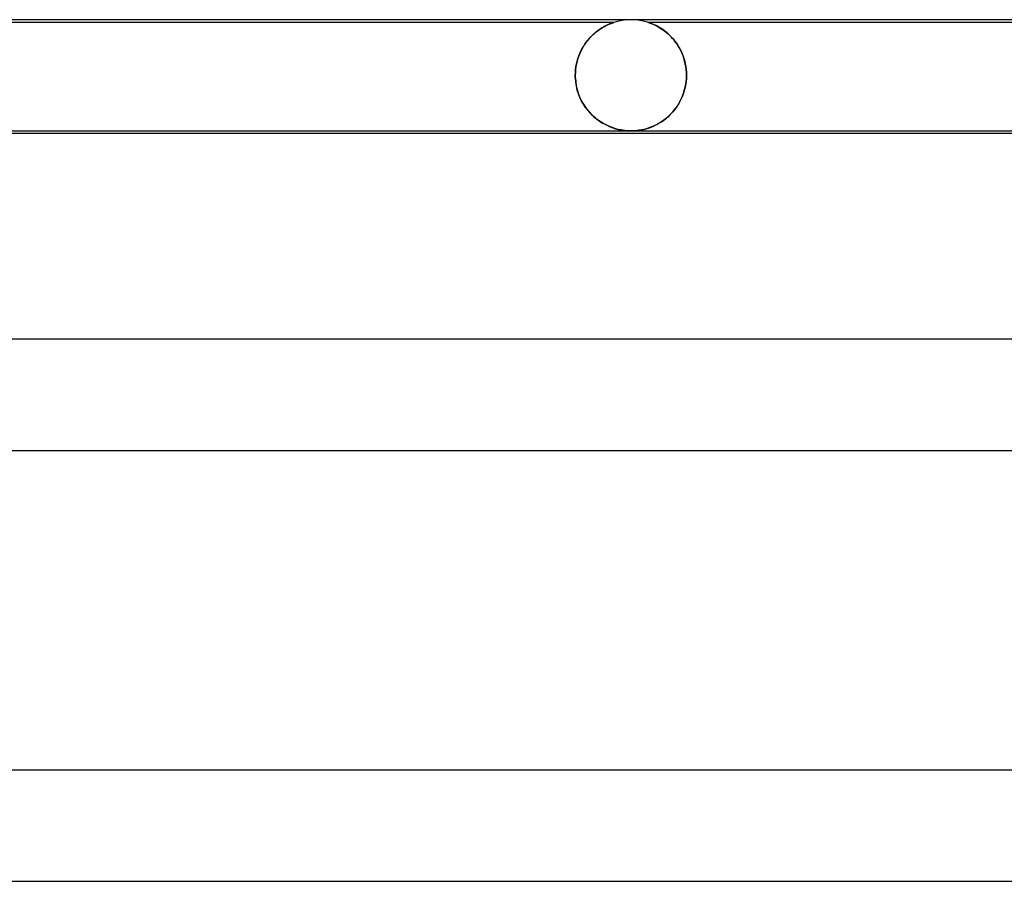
# Model space of a CAD drawing. Header units: millimetres. Extents: x -485 to 485, y -2 to 310.
# Tile 76 of 82: x 221 to 256, y 279 to 310. Entities that reach past the tile are written whole.
import ezdxf

# ---------------------------------------------------------------- set-up
doc = ezdxf.new("R2010")
doc.units = ezdxf.units.MM
doc.layers.add('HIDDEN', color=7, linetype='Continuous')
doc.layers.add('THICK', color=7, linetype='Continuous')

msp = doc.modelspace()

# ---------------------------------------------------------------- linework, layer by layer
at = {"layer": 'HIDDEN'}
for p, q in [((242.873, 309.996), (242.747, 309.984)), ((243, 310), (242.873, 309.996)), ((243.127, 309.996), (243, 310)), ((243.253, 309.984), (243.127, 309.996)), ((242.376, 309.9), (216.624, 309.9)), ((241.797, 309.599), (241.856, 309.641)), ((241.891, 309.665), (241.832, 309.625)), ((241.856, 309.641), (241.914, 309.68)), ((241.948, 309.702), (241.891, 309.665)), ((241.914, 309.68), (241.97, 309.715)), ((242.003, 309.735), (241.948, 309.702)), ((241.97, 309.715), (242.024, 309.746)), ((242.056, 309.764), (242.003, 309.735)), ((242.024, 309.746), (242.075, 309.774)), ((242.105, 309.789), (242.056, 309.764)), ((242.075, 309.774), (242.124, 309.798)), ((242.152, 309.812), (242.105, 309.789)), ((242.124, 309.798), (242.169, 309.82)), ((242.195, 309.831), (242.152, 309.812)), ((242.169, 309.82), (242.211, 309.838)), ((242.236, 309.848), (242.195, 309.831)), ((242.211, 309.838), (242.249, 309.854)), ((242.277, 309.865), (242.236, 309.848)), ((242.249, 309.854), (242.287, 309.869)), ((242.316, 309.879), (242.277, 309.865)), ((242.287, 309.869), (242.322, 309.881)), ((242.347, 309.891), (242.316, 309.879)), ((242.322, 309.881), (242.35, 309.891)), ((242.368, 309.898), (242.347, 309.891)), ((242.35, 309.891), (242.369, 309.898)), ((242.376, 309.9), (242.368, 309.898)), ((242.369, 309.898), (242.376, 309.9)), ((242.497, 309.936), (242.376, 309.9)), ((242.621, 309.964), (242.497, 309.936)), ((242.747, 309.984), (242.621, 309.964)), ((243.379, 309.964), (243.253, 309.984)), ((243.503, 309.936), (243.379, 309.964)), ((243.624, 309.9), (243.503, 309.936)), ((243.631, 309.898), (243.624, 309.9)), ((243.624, 309.9), (243.632, 309.898)), ((267.375, 309.9), (243.624, 309.9)), ((243.65, 309.892), (243.631, 309.898)), ((243.632, 309.898), (243.652, 309.891)), ((243.677, 309.882), (243.65, 309.892)), ((243.652, 309.891), (243.684, 309.879)), ((243.712, 309.869), (243.677, 309.882)), ((243.684, 309.879), (243.722, 309.865)), ((243.749, 309.854), (243.712, 309.869)), ((243.722, 309.865), (243.763, 309.849)), ((243.787, 309.838), (243.749, 309.854)), ((243.763, 309.849), (243.803, 309.831)), ((243.828, 309.82), (243.787, 309.838)), ((243.803, 309.831), (243.846, 309.812)), ((243.873, 309.799), (243.828, 309.82)), ((243.846, 309.812), (243.892, 309.789)), ((243.921, 309.774), (243.873, 309.799)), ((243.892, 309.789), (243.942, 309.764)), ((243.972, 309.747), (243.921, 309.774)), ((243.942, 309.764), (243.995, 309.734)), ((244.026, 309.716), (243.972, 309.747)), ((243.995, 309.734), (244.05, 309.701)), ((244.082, 309.681), (244.026, 309.716)), ((244.05, 309.701), (244.107, 309.665)), ((244.139, 309.642), (244.082, 309.681)), ((244.107, 309.665), (244.165, 309.624)), ((244.198, 309.6), (244.139, 309.642)), ((241.484, 309.309), (241.429, 309.244)), ((241.441, 309.259), (241.498, 309.325)), ((241.539, 309.37), (241.484, 309.309)), ((241.498, 309.325), (241.556, 309.387)), ((241.596, 309.428), (241.539, 309.37)), ((241.556, 309.387), (241.615, 309.446)), ((241.654, 309.482), (241.596, 309.428)), ((241.615, 309.446), (241.676, 309.501)), ((241.713, 309.533), (241.654, 309.482)), ((241.676, 309.501), (241.736, 309.552)), ((241.773, 309.581), (241.713, 309.533)), ((241.736, 309.552), (241.797, 309.599)), ((241.832, 309.625), (241.773, 309.581)), ((244.165, 309.624), (244.224, 309.58)), ((244.258, 309.553), (244.198, 309.6)), ((244.224, 309.58), (244.283, 309.532)), ((244.318, 309.502), (244.258, 309.553)), ((244.283, 309.532), (244.341, 309.481)), ((244.378, 309.447), (244.318, 309.502)), ((244.341, 309.481), (244.398, 309.426)), ((244.436, 309.388), (244.378, 309.447)), ((244.398, 309.426), (244.455, 309.368)), ((244.494, 309.325), (244.436, 309.388)), ((244.455, 309.368), (244.509, 309.307)), ((244.55, 309.259), (244.494, 309.325)), ((244.509, 309.307), (244.563, 309.242)), ((241.234, 308.95), (241.192, 308.868)), ((241.195, 308.875), (241.239, 308.958)), ((241.279, 309.029), (241.234, 308.95)), ((241.239, 308.958), (241.285, 309.039)), ((241.327, 309.104), (241.279, 309.029)), ((241.285, 309.039), (241.335, 309.116)), ((241.377, 309.176), (241.327, 309.104)), ((241.335, 309.116), (241.387, 309.189)), ((241.429, 309.244), (241.377, 309.176)), ((241.387, 309.189), (241.441, 309.259)), ((244.603, 309.189), (244.55, 309.259)), ((244.563, 309.242), (244.614, 309.174)), ((244.655, 309.116), (244.603, 309.189)), ((244.614, 309.174), (244.664, 309.102)), ((244.704, 309.039), (244.655, 309.116)), ((244.664, 309.102), (244.711, 309.027)), ((244.75, 308.958), (244.704, 309.039)), ((244.711, 309.027), (244.755, 308.948)), ((244.793, 308.874), (244.75, 308.958)), ((244.755, 308.948), (244.797, 308.866)), ((241.058, 308.508), (241.086, 308.604)), ((241.085, 308.602), (241.058, 308.507)), ((241.117, 308.694), (241.085, 308.602)), ((241.086, 308.604), (241.119, 308.697)), ((241.153, 308.783), (241.117, 308.694)), ((241.119, 308.697), (241.155, 308.788)), ((241.192, 308.868), (241.153, 308.783)), ((241.155, 308.788), (241.195, 308.875)), ((244.832, 308.787), (244.793, 308.874)), ((244.797, 308.866), (244.835, 308.78)), ((244.868, 308.697), (244.832, 308.787)), ((244.835, 308.78), (244.87, 308.691)), ((244.9, 308.604), (244.868, 308.697)), ((244.87, 308.691), (244.901, 308.599)), ((244.927, 308.508), (244.9, 308.604)), ((244.901, 308.599), (244.928, 308.504)), ((241.016, 308.309), (241.003, 308.207)), ((241.003, 308.207), (241.016, 308.308)), ((241.016, 308.308), (241.035, 308.409)), ((241.034, 308.409), (241.016, 308.309)), ((241.058, 308.507), (241.034, 308.409)), ((241.035, 308.409), (241.058, 308.508)), ((244.95, 308.409), (244.927, 308.508)), ((244.928, 308.504), (244.951, 308.406)), ((244.968, 308.308), (244.95, 308.409)), ((244.951, 308.406), (244.968, 308.307)), ((244.981, 308.206), (244.968, 308.308)), ((244.968, 308.307), (244.981, 308.206)), ((240.992, 308), (240.994, 308.104)), ((240.995, 308.104), (240.992, 308)), ((240.992, 308), (240.992, 307.983)), ((240.992, 307.983), (240.992, 308)), ((240.992, 307.983), (240.992, 307.967)), ((240.992, 307.967), (240.992, 307.983)), ((240.992, 307.967), (240.992, 307.95)), ((240.992, 307.95), (240.992, 307.967)), ((240.992, 307.95), (240.993, 307.933)), ((240.993, 307.933), (240.992, 307.95)), ((240.993, 307.933), (240.993, 307.917)), ((240.993, 307.917), (240.993, 307.933)), ((240.993, 307.917), (240.994, 307.9)), ((240.994, 307.9), (240.993, 307.917)), ((240.994, 308.104), (241.003, 308.207)), ((240.994, 307.9), (241.006, 307.761)), ((241.007, 307.752), (240.994, 307.9)), ((241.003, 308.207), (240.995, 308.104)), ((244.977, 307.758), (244.989, 307.9)), ((244.989, 307.9), (244.977, 307.76)), ((244.989, 308.104), (244.981, 308.206)), ((244.981, 308.206), (244.989, 308.104)), ((244.992, 308), (244.989, 308.104)), ((244.989, 308.104), (244.992, 308)), ((244.989, 307.9), (244.99, 307.917)), ((244.99, 307.917), (244.989, 307.9)), ((244.99, 307.917), (244.991, 307.933)), ((244.991, 307.933), (244.99, 307.917)), ((244.991, 307.95), (244.992, 307.967)), ((244.992, 307.967), (244.991, 307.95)), ((244.991, 307.933), (244.991, 307.95)), ((244.991, 307.95), (244.991, 307.933)), ((244.992, 307.983), (244.992, 308)), ((244.992, 308), (244.992, 307.983)), ((244.992, 307.967), (244.992, 307.983)), ((244.992, 307.983), (244.992, 307.967)), ((241.006, 307.761), (241.028, 307.623)), ((241.031, 307.607), (241.007, 307.752)), ((241.028, 307.623), (241.058, 307.489)), ((241.065, 307.465), (241.031, 307.607)), ((244.924, 307.484), (244.955, 307.619)), ((244.956, 307.622), (244.925, 307.486)), ((244.955, 307.619), (244.977, 307.758)), ((244.977, 307.76), (244.956, 307.622)), ((241.058, 307.489), (241.098, 307.357)), ((241.108, 307.328), (241.065, 307.465)), ((241.098, 307.357), (241.147, 307.23)), ((241.161, 307.197), (241.108, 307.328)), ((241.147, 307.23), (241.203, 307.109)), ((241.221, 307.072), (241.161, 307.197)), ((244.837, 307.225), (244.781, 307.103)), ((244.782, 307.105), (244.837, 307.225)), ((244.885, 307.353), (244.837, 307.225)), ((244.837, 307.225), (244.885, 307.352)), ((244.925, 307.486), (244.885, 307.353)), ((244.885, 307.352), (244.924, 307.484)), ((241.203, 307.109), (241.265, 306.993)), ((241.288, 306.955), (241.221, 307.072)), ((241.265, 306.993), (241.335, 306.883)), ((241.362, 306.844), (241.288, 306.955)), ((241.335, 306.883), (241.41, 306.78)), ((241.441, 306.74), (241.362, 306.844)), ((244.648, 306.875), (244.573, 306.771)), ((244.579, 306.78), (244.652, 306.882)), ((244.717, 306.986), (244.648, 306.875)), ((244.652, 306.882), (244.72, 306.99)), ((244.781, 307.103), (244.717, 306.986)), ((244.72, 306.99), (244.782, 307.105)), ((241.41, 306.78), (241.49, 306.683)), ((241.525, 306.644), (241.441, 306.74)), ((241.49, 306.683), (241.575, 306.592)), ((241.612, 306.556), (241.525, 306.644)), ((241.575, 306.592), (241.664, 306.508)), ((241.702, 306.475), (241.612, 306.556)), ((241.664, 306.508), (241.757, 306.43)), ((241.794, 306.402), (241.702, 306.475)), ((244.317, 306.498), (244.223, 306.42)), ((244.25, 306.442), (244.336, 306.515)), ((244.407, 306.583), (244.317, 306.498)), ((244.336, 306.515), (244.42, 306.596)), ((244.492, 306.674), (244.407, 306.583)), ((244.42, 306.596), (244.501, 306.684)), ((244.573, 306.771), (244.492, 306.674)), ((244.501, 306.684), (244.579, 306.78)), ((241.757, 306.43), (241.854, 306.359)), ((241.887, 306.336), (241.794, 306.402)), ((241.854, 306.359), (241.953, 306.294)), ((241.981, 306.277), (241.887, 306.336)), ((241.953, 306.294), (242.052, 306.238)), ((242.076, 306.225), (241.981, 306.277)), ((242.052, 306.238), (242.151, 306.188)), ((242.17, 306.179), (242.076, 306.225)), ((242.151, 306.188), (242.25, 306.145)), ((242.264, 306.14), (242.17, 306.179)), ((242.25, 306.145), (242.347, 306.109)), ((242.356, 306.106), (242.264, 306.14)), ((242.347, 306.109), (242.442, 306.079)), ((242.448, 306.077), (242.356, 306.106)), ((243.542, 306.075), (243.629, 306.102)), ((243.644, 306.107), (243.551, 306.078)), ((243.629, 306.102), (243.717, 306.133)), ((243.739, 306.142), (243.644, 306.107)), ((243.717, 306.133), (243.805, 306.17)), ((243.835, 306.184), (243.739, 306.142)), ((243.805, 306.17), (243.894, 306.212)), ((243.933, 306.232), (243.835, 306.184)), ((243.894, 306.212), (243.984, 306.26)), ((244.03, 306.287), (243.933, 306.232)), ((243.984, 306.26), (244.073, 306.314)), ((244.127, 306.35), (244.03, 306.287)), ((244.073, 306.314), (244.162, 306.375)), ((244.223, 306.42), (244.127, 306.35)), ((244.162, 306.375), (244.25, 306.442)), ((242.442, 306.079), (242.535, 306.054)), ((242.538, 306.054), (242.448, 306.077)), ((242.535, 306.054), (242.624, 306.035)), ((242.625, 306.035), (242.538, 306.054)), ((242.624, 306.035), (242.703, 306.022)), ((242.705, 306.022), (242.625, 306.035)), ((242.703, 306.022), (242.774, 306.013)), ((242.775, 306.012), (242.705, 306.022)), ((242.774, 306.013), (242.837, 306.007)), ((242.837, 306.007), (242.775, 306.012)), ((242.837, 306.007), (242.893, 306.003)), ((242.892, 306.003), (242.837, 306.007)), ((242.946, 306.001), (242.892, 306.003)), ((242.893, 306.003), (242.947, 306.001)), ((242.999, 306), (242.946, 306.001)), ((242.947, 306.001), (243, 306)), ((243.053, 306.001), (242.999, 306)), ((243, 306), (243.054, 306.001)), ((243.106, 306.003), (243.053, 306.001)), ((243.054, 306.001), (243.108, 306.003)), ((243.162, 306.007), (243.106, 306.003)), ((243.108, 306.003), (243.164, 306.007)), ((243.224, 306.013), (243.162, 306.007)), ((243.164, 306.007), (243.226, 306.013)), ((243.295, 306.022), (243.224, 306.013)), ((243.226, 306.013), (243.295, 306.022)), ((243.295, 306.022), (243.373, 306.035)), ((243.373, 306.035), (243.295, 306.022)), ((243.46, 306.054), (243.373, 306.035)), ((243.373, 306.035), (243.456, 306.053)), ((243.456, 306.053), (243.542, 306.075)), ((243.551, 306.078), (243.46, 306.054))]:
    msp.add_line(p, q, dxfattribs=at)
at = {"layer": 'THICK'}
for p, q in [((268, 310), (-268, 310)), ((191.653, 306), (267.993, 306)), ((265.768, 305.9), (191.693, 305.9)), ((275.5, 298.5), (-275.5, 298.5)), ((196.171, 294.5), (275.494, 294.5)), ((284, 283), (-284, 283)), ((202.26, 279), (283.994, 279))]:
    msp.add_line(p, q, dxfattribs=at)

doc.saveas('drawing.dxf')
